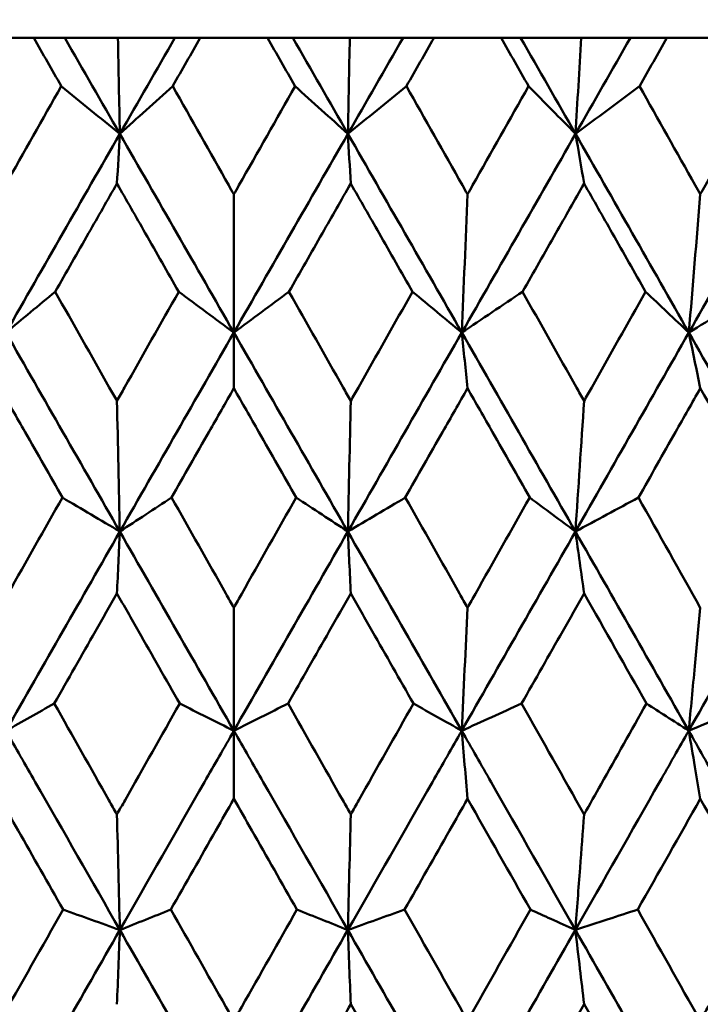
# Model space of a CAD drawing. Header units: millimetres. Extents: x 123 to 2417, y 726 to 3130.
# Tile 168 of 244: x 1424.89 to 1428.55, y 811.12 to 816.41. Entities that reach past the tile are written whole.
import ezdxf

# ---------------------------------------------------------------- set-up
doc = ezdxf.new("R2010")
doc.units = ezdxf.units.MM
doc.header["$LTSCALE"] = 12
doc.layers.add('Widoczne (ISO)', color=7, linetype='Continuous', lineweight=50)

msp = doc.modelspace()

# ---------------------------------------------------------------- linework, layer by layer
at = {"layer": 'Widoczne (ISO)'}
for p, q in [((1424.9627, 816.3166), (1424.6028, 816.3166)), ((1424.9627, 816.3166), (1425.1295, 816.3166)), ((1425.1295, 816.3166), (1425.4156, 816.3166)), ((1425.4156, 816.3166), (1425.7219, 816.3166)), ((1425.7219, 816.3166), (1425.8582, 816.3166)), ((1426.2189, 816.3166), (1425.8582, 816.3166)), ((1426.2189, 816.3166), (1426.3552, 816.3166)), ((1426.3552, 816.3166), (1426.6615, 816.3166)), ((1426.6615, 816.3166), (1426.9476, 816.3166)), ((1426.9476, 816.3166), (1427.1143, 816.3166)), ((1427.4743, 816.3166), (1427.1143, 816.3166)), ((1427.4743, 816.3166), (1427.5797, 816.3166)), ((1427.5797, 816.3166), (1427.905, 816.3166)), ((1427.905, 816.3166), (1428.1697, 816.3166)), ((1428.1697, 816.3166), (1428.3662, 816.3166)), ((1428.724, 816.3166), (1428.3662, 816.3166)), ((1426.0385, 814.7331), (1426.0385, 815.4763)), ((1426.0385, 814.7331), (1426.0385, 814.4336)), ((1426.0385, 812.5925), (1426.0385, 813.2538)), ((1426.0385, 812.5925), (1426.0385, 812.2267))]:
    msp.add_line(p, q, dxfattribs=at)
msp.add_circle((1426.0385, 776.3166), 50, dxfattribs=at)
for points, knots in [([(1425.1111, 816.0573), (1425.1108, 816.0578), (1425.1105, 816.0584), (1425.061, 816.1448), (1425.0119, 816.2307), (1424.9627, 816.3166)], [0.02951568, 0.02951568, 0.02951568, 0.02951568, 0.02969929, 0.02969929, 0.05939589, 0.05939589, 0.05939589, 0.05939589]), ([(1425.8582, 816.3166), (1425.809, 816.2307), (1425.7598, 816.1448), (1425.7103, 816.0584), (1425.71, 816.0578), (1425.7097, 816.0573)], [0, 0, 0, 0, 0.02969567, 0.02969567, 0.02988021, 0.02988021, 0.02988021, 0.02988021]), ([(1426.3674, 816.0573), (1426.3671, 816.0578), (1426.3668, 816.0584), (1426.3173, 816.1448), (1426.2681, 816.2307), (1426.2189, 816.3166)], [0.02951568, 0.02951568, 0.02951568, 0.02951568, 0.02969929, 0.02969929, 0.05939589, 0.05939589, 0.05939589, 0.05939589]), ([(1427.1143, 816.3166), (1427.0652, 816.2307), (1427.016, 816.1448), (1426.9666, 816.0584), (1426.9663, 816.0578), (1426.966, 816.0573)], [0, 0, 0, 0, 0.02969567, 0.02969567, 0.02988021, 0.02988021, 0.02988021, 0.02988021]), ([(1427.6224, 816.0573), (1427.6221, 816.0578), (1427.6218, 816.0584), (1427.5724, 816.1448), (1427.5234, 816.2307), (1427.4743, 816.3166)], [0.02951568, 0.02951568, 0.02951568, 0.02951568, 0.02969929, 0.02969929, 0.05939589, 0.05939589, 0.05939589, 0.05939589]), ([(1428.3662, 816.3166), (1428.3173, 816.2307), (1428.2684, 816.1448), (1428.2192, 816.0584), (1428.2189, 816.0578), (1428.2186, 816.0573)], [0, 0, 0, 0, 0.02969567, 0.02969567, 0.02988021, 0.02988021, 0.02988021, 0.02988021]), ([(1424.7827, 815.4763), (1424.7919, 815.4925), (1424.8011, 815.5087), (1424.9104, 815.7024), (1425.0107, 815.8799), (1425.1111, 816.0573)], [0.0853813, 0.0853813, 0.0853813, 0.0853813, 0.09097809, 0.09097809, 0.15214536, 0.15214536, 0.15214536, 0.15214536]), ([(1425.7097, 816.0573), (1425.8101, 815.88), (1425.9104, 815.7026), (1426.02, 815.509), (1426.0293, 815.4926), (1426.0385, 815.4763)], [0.0297954, 0.0297954, 0.0297954, 0.0297954, 0.09092493, 0.09092493, 0.09655955, 0.09655955, 0.09655955, 0.09655955]), ([(1426.0385, 815.4763), (1426.0477, 815.4925), (1426.0569, 815.5087), (1426.1665, 815.7024), (1426.2669, 815.8799), (1426.3674, 816.0573)], [0.0853813, 0.0853813, 0.0853813, 0.0853813, 0.09097809, 0.09097809, 0.15214536, 0.15214536, 0.15214536, 0.15214536]), ([(1426.966, 816.0573), (1427.0663, 815.88), (1427.1665, 815.7026), (1427.2759, 815.509), (1427.2851, 815.4926), (1427.2943, 815.4763)], [0.0297954, 0.0297954, 0.0297954, 0.0297954, 0.09092493, 0.09092493, 0.09655955, 0.09655955, 0.09655955, 0.09655955]), ([(1427.2943, 815.4763), (1427.3035, 815.4925), (1427.3127, 815.5087), (1427.4221, 815.7024), (1427.5222, 815.8799), (1427.6224, 816.0573)], [0.0853813, 0.0853813, 0.0853813, 0.0853813, 0.09097809, 0.09097809, 0.15214536, 0.15214536, 0.15214536, 0.15214536]), ([(1428.2186, 816.0573), (1428.3184, 815.88), (1428.4181, 815.7026), (1428.5268, 815.509), (1428.536, 815.4926), (1428.5452, 815.4763)], [0.0297954, 0.0297954, 0.0297954, 0.0297954, 0.09092493, 0.09092493, 0.09655955, 0.09655955, 0.09655955, 0.09655955]), ([(1428.5452, 815.4763), (1428.5543, 815.4925), (1428.5634, 815.5087), (1428.6721, 815.7024), (1428.7717, 815.8799), (1428.8711, 816.0573)], [0.0853813, 0.0853813, 0.0853813, 0.0853813, 0.09097809, 0.09097809, 0.15214536, 0.15214536, 0.15214536, 0.15214536]), ([(1425.4103, 815.534), (1425.3595, 815.4451), (1425.3087, 815.3562), (1425.1981, 815.1624), (1425.1383, 815.0575), (1425.0785, 814.9526)], [0.03078053, 0.03078053, 0.03078053, 0.03078053, 0.06149921, 0.06149921, 0.09773041, 0.09773041, 0.09773041, 0.09773041]), ([(1425.7424, 814.9526), (1425.6825, 815.0575), (1425.6226, 815.1624), (1425.5119, 815.3561), (1425.4611, 815.445), (1425.4103, 815.534)], [0.02528165, 0.02528165, 0.02528165, 0.02528165, 0.06150593, 0.06150593, 0.09223152, 0.09223152, 0.09223152, 0.09223152]), ([(1426.6667, 815.534), (1426.6159, 815.4451), (1426.5652, 815.3562), (1426.4545, 815.1624), (1426.3946, 815.0575), (1426.3347, 814.9526)], [0.03078053, 0.03078053, 0.03078053, 0.03078053, 0.06149921, 0.06149921, 0.09773041, 0.09773041, 0.09773041, 0.09773041]), ([(1426.9986, 814.9526), (1426.9388, 815.0575), (1426.879, 815.1624), (1426.7684, 815.3561), (1426.7176, 815.445), (1426.6667, 815.534)], [0.02528165, 0.02528165, 0.02528165, 0.02528165, 0.06150593, 0.06150593, 0.09223152, 0.09223152, 0.09223152, 0.09223152]), ([(1427.9207, 815.534), (1427.8701, 815.4451), (1427.8195, 815.3562), (1427.7092, 815.1624), (1427.6495, 815.0575), (1427.5898, 814.9526)], [0.03078053, 0.03078053, 0.03078053, 0.03078053, 0.06149921, 0.06149921, 0.09773041, 0.09773041, 0.09773041, 0.09773041]), ([(1428.2511, 814.9526), (1428.1916, 815.0575), (1428.132, 815.1624), (1428.0219, 815.3561), (1427.9713, 815.445), (1427.9207, 815.534)], [0.02528165, 0.02528165, 0.02528165, 0.02528165, 0.06150593, 0.06150593, 0.09223152, 0.09223152, 0.09223152, 0.09223152]), ([(1425.0785, 814.9526), (1425.1753, 814.7811), (1425.2723, 814.6096), (1425.3829, 814.4138), (1425.3966, 814.3895), (1425.4103, 814.3653)], [0.02983351, 0.02983351, 0.02983351, 0.02983351, 0.0889495, 0.0889495, 0.09731113, 0.09731113, 0.09731113, 0.09731113]), ([(1425.4103, 814.3653), (1425.424, 814.3894), (1425.4376, 814.4136), (1425.5483, 814.6094), (1425.6453, 814.781), (1425.7424, 814.9526)], [0.0806421, 0.0806421, 0.0806421, 0.0806421, 0.08897282, 0.08897282, 0.14811965, 0.14811965, 0.14811965, 0.14811965]), ([(1426.3347, 814.9526), (1426.4317, 814.7811), (1426.5287, 814.6096), (1426.6393, 814.4138), (1426.653, 814.3895), (1426.6667, 814.3653)], [0.02983351, 0.02983351, 0.02983351, 0.02983351, 0.0889495, 0.0889495, 0.09731113, 0.09731113, 0.09731113, 0.09731113]), ([(1426.6667, 814.3653), (1426.6804, 814.3894), (1426.6941, 814.4136), (1426.8047, 814.6094), (1426.9017, 814.781), (1426.9986, 814.9526)], [0.0806421, 0.0806421, 0.0806421, 0.0806421, 0.08897282, 0.08897282, 0.14811965, 0.14811965, 0.14811965, 0.14811965]), ([(1427.5898, 814.9526), (1427.6865, 814.7811), (1427.7832, 814.6096), (1427.8934, 814.4138), (1427.907, 814.3895), (1427.9207, 814.3653)], [0.02983351, 0.02983351, 0.02983351, 0.02983351, 0.0889495, 0.0889495, 0.09731113, 0.09731113, 0.09731113, 0.09731113]), ([(1427.9207, 814.3653), (1427.9343, 814.3894), (1427.9479, 814.4136), (1428.0581, 814.6094), (1428.1546, 814.781), (1428.2511, 814.9526)], [0.0806421, 0.0806421, 0.0806421, 0.0806421, 0.08897282, 0.08897282, 0.14811965, 0.14811965, 0.14811965, 0.14811965]), ([(1425.1171, 813.8461), (1425.0503, 813.9635), (1424.9835, 814.0808), (1424.872, 814.2766), (1424.8274, 814.3551), (1424.7827, 814.4336)], [0.02104899, 0.02104899, 0.02104899, 0.02104899, 0.0615671, 0.0615671, 0.08866561, 0.08866561, 0.08866561, 0.08866561]), ([(1426.0385, 814.4336), (1425.9938, 814.3551), (1425.9491, 814.2767), (1425.8374, 814.0809), (1425.7706, 813.9635), (1425.7037, 813.8461)], [0.03448054, 0.03448054, 0.03448054, 0.03448054, 0.06157222, 0.06157222, 0.10209717, 0.10209717, 0.10209717, 0.10209717]), ([(1426.3734, 813.8461), (1426.3065, 813.9635), (1426.2396, 814.0808), (1426.128, 814.2766), (1426.0833, 814.3551), (1426.0385, 814.4336)], [0.02104899, 0.02104899, 0.02104899, 0.02104899, 0.0615671, 0.0615671, 0.08866561, 0.08866561, 0.08866561, 0.08866561]), ([(1427.2943, 814.4336), (1427.2497, 814.3551), (1427.205, 814.2767), (1427.0936, 814.0809), (1427.0268, 813.9635), (1426.96, 813.8461)], [0.03448054, 0.03448054, 0.03448054, 0.03448054, 0.06157222, 0.06157222, 0.10209717, 0.10209717, 0.10209717, 0.10209717]), ([(1427.6283, 813.8461), (1427.5617, 813.9635), (1427.495, 814.0808), (1427.3837, 814.2766), (1427.339, 814.3551), (1427.2943, 814.4336)], [0.02104899, 0.02104899, 0.02104899, 0.02104899, 0.0615671, 0.0615671, 0.08866561, 0.08866561, 0.08866561, 0.08866561]), ([(1428.5452, 814.4336), (1428.5008, 814.3551), (1428.4564, 814.2767), (1428.3456, 814.0809), (1428.2791, 813.9635), (1428.2127, 813.8461)], [0.03448054, 0.03448054, 0.03448054, 0.03448054, 0.06157222, 0.06157222, 0.10209717, 0.10209717, 0.10209717, 0.10209717]), ([(1424.7827, 813.2538), (1424.7969, 813.279), (1424.8111, 813.3042), (1424.9225, 813.5016), (1425.0198, 813.6739), (1425.1171, 813.8461)], [0.07597559, 0.07597559, 0.07597559, 0.07597559, 0.08464777, 0.08464777, 0.14401425, 0.14401425, 0.14401425, 0.14401425]), ([(1425.7037, 813.8461), (1425.801, 813.6739), (1425.8984, 813.5017), (1426.01, 813.3043), (1426.0243, 813.2791), (1426.0385, 813.2538)], [0.02530969, 0.02530969, 0.02530969, 0.02530969, 0.08465152, 0.08465152, 0.09334823, 0.09334823, 0.09334823, 0.09334823]), ([(1426.0385, 813.2538), (1426.0528, 813.279), (1426.067, 813.3042), (1426.1786, 813.5016), (1426.276, 813.6739), (1426.3734, 813.8461)], [0.07597559, 0.07597559, 0.07597559, 0.07597559, 0.08464777, 0.08464777, 0.14401425, 0.14401425, 0.14401425, 0.14401425]), ([(1426.96, 813.8461), (1427.0572, 813.6739), (1427.1545, 813.5017), (1427.2659, 813.3043), (1427.2801, 813.2791), (1427.2943, 813.2538)], [0.02530969, 0.02530969, 0.02530969, 0.02530969, 0.08465152, 0.08465152, 0.09334823, 0.09334823, 0.09334823, 0.09334823]), ([(1427.2943, 813.2538), (1427.3085, 813.279), (1427.3227, 813.3042), (1427.4341, 813.5016), (1427.5313, 813.6739), (1427.6283, 813.8461)], [0.07597559, 0.07597559, 0.07597559, 0.07597559, 0.08464777, 0.08464777, 0.14401425, 0.14401425, 0.14401425, 0.14401425]), ([(1425.4103, 813.3308), (1425.3718, 813.2632), (1425.3333, 813.1955), (1425.2211, 812.9981), (1425.1473, 812.8684), (1425.0736, 812.7387)], [0.03825175, 0.03825175, 0.03825175, 0.03825175, 0.06160817, 0.06160817, 0.10638617, 0.10638617, 0.10638617, 0.10638617]), ([(1425.7473, 812.7387), (1425.6735, 812.8684), (1425.5997, 812.9981), (1425.4873, 813.1955), (1425.4488, 813.2632), (1425.4103, 813.3308)], [0.01681985, 0.01681985, 0.01681985, 0.01681985, 0.06159108, 0.06159108, 0.08495433, 0.08495433, 0.08495433, 0.08495433]), ([(1426.6667, 813.3308), (1426.6282, 813.2632), (1426.5897, 813.1955), (1426.4774, 812.9981), (1426.4036, 812.8684), (1426.3298, 812.7387)], [0.03825175, 0.03825175, 0.03825175, 0.03825175, 0.06160817, 0.06160817, 0.10638617, 0.10638617, 0.10638617, 0.10638617]), ([(1427.0035, 812.7387), (1426.9298, 812.8684), (1426.856, 812.9981), (1426.7438, 813.1955), (1426.7053, 813.2632), (1426.6667, 813.3308)], [0.01681985, 0.01681985, 0.01681985, 0.01681985, 0.06159108, 0.06159108, 0.08495433, 0.08495433, 0.08495433, 0.08495433]), ([(1427.9207, 813.3308), (1427.8824, 813.2632), (1427.844, 813.1955), (1427.7321, 812.9981), (1427.6585, 812.8684), (1427.5849, 812.7387)], [0.03825175, 0.03825175, 0.03825175, 0.03825175, 0.06160817, 0.06160817, 0.10638617, 0.10638617, 0.10638617, 0.10638617]), ([(1428.5452, 813.2538), (1428.5354, 813.1492), (1428.5256, 813.0447), (1428.5049, 812.8242), (1428.494, 812.7083), (1428.483, 812.5925)], [-0.08267714, -0.08267714, -0.08267714, -0.08267714, -0.04352949, -0.04352949, 0, 0, 0, 0]), ([(1425.0736, 812.7387), (1425.1713, 812.5657), (1425.2691, 812.3926), (1425.3814, 812.194), (1425.3958, 812.1685), (1425.4103, 812.1429)], [0.02053386, 0.02053386, 0.02053386, 0.02053386, 0.08016461, 0.08016461, 0.08898694, 0.08898694, 0.08898694, 0.08898694]), ([(1425.4103, 812.1429), (1425.4248, 812.1684), (1425.4392, 812.1939), (1425.5515, 812.3925), (1425.6494, 812.5656), (1425.7473, 812.7387)], [0.07138254, 0.07138254, 0.07138254, 0.07138254, 0.08018544, 0.08018544, 0.13983561, 0.13983561, 0.13983561, 0.13983561]), ([(1426.3298, 812.7387), (1426.4277, 812.5657), (1426.5255, 812.3926), (1426.6378, 812.194), (1426.6523, 812.1685), (1426.6667, 812.1429)], [0.02053386, 0.02053386, 0.02053386, 0.02053386, 0.08016461, 0.08016461, 0.08898694, 0.08898694, 0.08898694, 0.08898694]), ([(1426.6667, 812.1429), (1426.6812, 812.1684), (1426.6956, 812.1939), (1426.8079, 812.3925), (1426.9057, 812.5656), (1427.0035, 812.7387)], [0.07138254, 0.07138254, 0.07138254, 0.07138254, 0.08018544, 0.08018544, 0.13983561, 0.13983561, 0.13983561, 0.13983561]), ([(1427.9207, 812.1429), (1427.9511, 812.1968), (1427.9815, 812.2508), (1428.0933, 812.4494), (1428.1747, 812.594), (1428.2559, 812.7387)], [0.43981696, 0.43981696, 0.43981696, 0.43981696, 0.45842392, 0.45842392, 0.50826415, 0.50826415, 0.50826415, 0.50826415]), ([(1428.483, 812.5925), (1428.4425, 812.6186), (1428.402, 812.6446), (1428.3263, 812.6934), (1428.2912, 812.716), (1428.2559, 812.7387)], [-0.06330464, -0.06330464, -0.06330464, -0.06330464, -0.03163604, -0.03163604, -0.00411961, -0.00411961, -0.00411961, -0.00411961]), ([(1428.483, 812.5925), (1428.5458, 812.6186), (1428.6086, 812.6448), (1428.7255, 812.6935), (1428.7797, 812.7161), (1428.8339, 812.7387)], [-0.06350836, -0.06350836, -0.06350836, -0.06350836, -0.03173776, -0.03173776, -0.00432334, -0.00432334, -0.00432334, -0.00432334]), ([(1425.426, 811.5216), (1425.2744, 811.7867), (1425.1229, 812.0516), (1424.9189, 812.4085), (1424.8664, 812.5005), (1424.8139, 812.5925)], [0.3692784, 0.3692784, 0.3692784, 0.3692784, 0.4608442, 0.4608442, 0.492629, 0.492629, 0.492629, 0.492629]), ([(1425.426, 811.5216), (1425.5775, 811.7867), (1425.7291, 812.0516), (1425.9333, 812.4085), (1425.9859, 812.5005), (1426.0385, 812.5925)], [0.3692784, 0.3692784, 0.3692784, 0.3692784, 0.4608442, 0.4608442, 0.492629, 0.492629, 0.492629, 0.492629]), ([(1426.6511, 811.5216), (1426.4995, 811.7867), (1426.348, 812.0516), (1426.1438, 812.4085), (1426.0912, 812.5005), (1426.0385, 812.5925)], [0.3692784, 0.3692784, 0.3692784, 0.3692784, 0.4608442, 0.4608442, 0.492629, 0.492629, 0.492629, 0.492629]), ([(1426.6511, 811.5216), (1426.8027, 811.7867), (1426.9542, 812.0516), (1427.1581, 812.4085), (1427.2107, 812.5005), (1427.2632, 812.5925)], [0.3692784, 0.3692784, 0.3692784, 0.3692784, 0.4608442, 0.4608442, 0.492629, 0.492629, 0.492629, 0.492629]), ([(1427.8739, 811.5216), (1427.7229, 811.7867), (1427.5718, 812.0516), (1427.3682, 812.4085), (1427.3157, 812.5005), (1427.2632, 812.5925)], [0.3692784, 0.3692784, 0.3692784, 0.3692784, 0.4608442, 0.4608442, 0.492629, 0.492629, 0.492629, 0.492629]), ([(1427.8739, 811.5216), (1428.0249, 811.7867), (1428.1757, 812.0516), (1428.3785, 812.4085), (1428.4308, 812.5005), (1428.483, 812.5925)], [0.3692784, 0.3692784, 0.3692784, 0.3692784, 0.4608442, 0.4608442, 0.492629, 0.492629, 0.492629, 0.492629]), ([(1429.0893, 811.5216), (1428.9396, 811.7867), (1428.7896, 812.0516), (1428.5874, 812.4085), (1428.5352, 812.5005), (1428.483, 812.5925)], [0.3692784, 0.3692784, 0.3692784, 0.3692784, 0.4608442, 0.4608442, 0.492629, 0.492629, 0.492629, 0.492629]), ([(1428.5452, 812.2267), (1428.5355, 812.2839), (1428.5258, 812.3411), (1428.5051, 812.463), (1428.494, 812.5278), (1428.483, 812.5925)], [-0.06164459, -0.06164459, -0.06164459, -0.06164459, -0.0327555, -0.0327555, 0, 0, 0, 0]), ([(1425.1209, 811.6311), (1425.0403, 811.7731), (1424.9596, 811.9151), (1424.8469, 812.1136), (1424.8148, 812.1701), (1424.7827, 812.2267)], [0.01259731, 0.01259731, 0.01259731, 0.01259731, 0.06159863, 0.06159863, 0.08110666, 0.08110666, 0.08110666, 0.08110666]), ([(1426.0385, 812.2267), (1426.0064, 812.1701), (1425.9743, 812.1136), (1425.8614, 811.9151), (1425.7806, 811.7731), (1425.6998, 811.6311)], [0.04208868, 0.04208868, 0.04208868, 0.04208868, 0.06158988, 0.06158988, 0.11059803, 0.11059803, 0.11059803, 0.11059803]), ([(1426.3772, 811.6311), (1426.2965, 811.7731), (1426.2157, 811.9151), (1426.1028, 812.1136), (1426.0707, 812.1701), (1426.0385, 812.2267)], [0.01259731, 0.01259731, 0.01259731, 0.01259731, 0.06159863, 0.06159863, 0.08110666, 0.08110666, 0.08110666, 0.08110666]), ([(1427.2943, 812.2267), (1427.2623, 812.1701), (1427.2302, 812.1136), (1427.1175, 811.9151), (1427.0368, 811.7731), (1426.9561, 811.6311)], [0.04208868, 0.04208868, 0.04208868, 0.04208868, 0.06158988, 0.06158988, 0.11059803, 0.11059803, 0.11059803, 0.11059803]), ([(1427.9207, 812.1429), (1427.9135, 812.0468), (1427.9063, 811.9509), (1427.8907, 811.7437), (1427.8823, 811.6326), (1427.8739, 811.5216)], [-0.07960901, -0.07960901, -0.07960901, -0.07960901, -0.04277525, -0.04277525, 0, 0, 0, 0]), ([(1425.6998, 811.6311), (1425.7984, 811.4571), (1425.8969, 811.2831), (1426.0098, 811.0838), (1426.0242, 811.0584), (1426.0385, 811.0331)], [0.01556037, 0.01556037, 0.01556037, 0.01556037, 0.07555527, 0.07555527, 0.08428623, 0.08428623, 0.08428623, 0.08428623]), ([(1426.0385, 811.0331), (1426.0529, 811.0584), (1426.0672, 811.0837), (1426.1801, 811.283), (1426.2787, 811.4571), (1426.3772, 811.6311)], [0.06686277, 0.06686277, 0.06686277, 0.06686277, 0.07557848, 0.07557848, 0.13558897, 0.13558897, 0.13558897, 0.13558897]), ([(1427.8739, 811.5216), (1427.8299, 811.5415), (1427.786, 811.5614), (1427.7054, 811.598), (1427.6688, 811.6145), (1427.6322, 811.6311)], [-0.06375163, -0.06375163, -0.06375163, -0.06375163, -0.03186626, -0.03186626, -0.00530332, -0.00530332, -0.00530332, -0.00530332]), ([(1427.8739, 811.5216), (1427.9327, 811.5409), (1427.9916, 811.5601), (1428.1033, 811.5966), (1428.1561, 811.6139), (1428.2088, 811.6311)], [-0.06164188, -0.06164188, -0.06164188, -0.06164188, -0.03081222, -0.03081222, -0.00319357, -0.00319357, -0.00319357, -0.00319357]), ([(1428.5452, 811.0331), (1428.5594, 811.0584), (1428.5736, 811.0837), (1428.6856, 811.283), (1428.7833, 811.4571), (1428.8809, 811.6311)], [0.06686277, 0.06686277, 0.06686277, 0.06686277, 0.07557848, 0.07557848, 0.13558897, 0.13558897, 0.13558897, 0.13558897]), ([(1427.9207, 811.1219), (1427.9132, 811.1857), (1427.9058, 811.2494), (1427.8902, 811.3827), (1427.882, 811.4522), (1427.8739, 811.5216)], [-0.06384595, -0.06384595, -0.06384595, -0.06384595, -0.0333335, -0.0333335, 0, 0, 0, 0]), ([(1426.6667, 811.1219), (1426.6411, 811.0768), (1426.6155, 811.0317), (1426.5022, 810.8325), (1426.4146, 810.6784), (1426.327, 810.5243)], [0.0459862, 0.0459862, 0.0459862, 0.0459862, 0.06155279, 0.06155279, 0.11473062, 0.11473062, 0.11473062, 0.11473062])]:
    msp.add_open_spline(points, degree=3, knots=knots, dxfattribs=at)
for points in [[(1425.4257, 815.8011), (1425.3269, 815.973), (1425.2282, 816.1448), (1425.1295, 816.3166)], [(1425.4257, 815.8011), (1425.4223, 815.9727), (1425.4189, 816.1445), (1425.4156, 816.3166)], [(1425.4257, 815.8011), (1425.5243, 815.973), (1425.6231, 816.1448), (1425.7219, 816.3166)], [(1426.6514, 815.8011), (1426.5527, 815.973), (1426.454, 816.1448), (1426.3552, 816.3166)], [(1426.6514, 815.8011), (1426.6548, 815.9727), (1426.6582, 816.1445), (1426.6615, 816.3166)], [(1426.6514, 815.8011), (1426.7501, 815.973), (1426.8489, 816.1448), (1426.9476, 816.3166)], [(1427.8748, 815.8011), (1427.7765, 815.973), (1427.6781, 816.1448), (1427.5797, 816.3166)], [(1427.8748, 815.8011), (1427.9731, 815.973), (1428.0714, 816.1448), (1428.1697, 816.3166)], [(1427.8748, 815.8011), (1427.8849, 815.9727), (1427.895, 816.1445), (1427.905, 816.3166)], [(1425.1111, 816.0573), (1425.216, 815.9719), (1425.3209, 815.8865), (1425.4257, 815.8011)], [(1425.7097, 816.0573), (1425.6149, 815.9719), (1425.5203, 815.8865), (1425.4257, 815.8011)], [(1426.3674, 816.0573), (1426.4621, 815.9719), (1426.5568, 815.8865), (1426.6514, 815.8011)], [(1426.966, 816.0573), (1426.8611, 815.9719), (1426.7562, 815.8865), (1426.6514, 815.8011)], [(1427.6224, 816.0573), (1427.7066, 815.9719), (1427.7907, 815.8865), (1427.8748, 815.8011)], [(1428.2186, 816.0573), (1428.1039, 815.9719), (1427.9893, 815.8865), (1427.8748, 815.8011)], [(1424.8136, 814.7331), (1425.0173, 815.0892), (1425.2213, 815.4453), (1425.4257, 815.8011)], [(1425.4257, 815.8011), (1425.4205, 815.7122), (1425.4154, 815.6231), (1425.4103, 815.534)], [(1426.0385, 814.7331), (1425.8344, 815.0892), (1425.63, 815.4453), (1425.4257, 815.8011)], [(1426.0385, 814.7331), (1426.2427, 815.0892), (1426.447, 815.4453), (1426.6514, 815.8011)], [(1427.2635, 814.7331), (1427.0598, 815.0892), (1426.8557, 815.4453), (1426.6514, 815.8011)], [(1426.6514, 815.8011), (1426.6565, 815.7122), (1426.6616, 815.6231), (1426.6667, 815.534)], [(1427.2635, 814.7331), (1427.4673, 815.0892), (1427.6711, 815.4453), (1427.8748, 815.8011)], [(1428.4836, 814.7331), (1428.2812, 815.0892), (1428.0782, 815.4453), (1427.8748, 815.8011)], [(1427.8748, 815.8011), (1427.8901, 815.7122), (1427.9054, 815.6231), (1427.9207, 815.534)], [(1428.4836, 814.7331), (1428.6863, 815.0892), (1428.8887, 815.4453), (1429.0908, 815.8011)], [(1427.2635, 814.7331), (1427.2738, 814.9801), (1427.2841, 815.2279), (1427.2943, 815.4763)], [(1428.4836, 814.7331), (1428.5043, 814.9801), (1428.5248, 815.2279), (1428.5452, 815.4763)], [(1425.0785, 814.9526), (1424.9901, 814.8794), (1424.9018, 814.8062), (1424.8136, 814.7331)], [(1425.7424, 814.9526), (1425.8411, 814.8794), (1425.9399, 814.8062), (1426.0385, 814.7331)], [(1426.3347, 814.9526), (1426.2359, 814.8794), (1426.1372, 814.8062), (1426.0385, 814.7331)], [(1426.9986, 814.9526), (1427.087, 814.8794), (1427.1753, 814.8062), (1427.2635, 814.7331)], [(1427.5898, 814.9526), (1427.481, 814.8794), (1427.3722, 814.8062), (1427.2635, 814.7331)], [(1428.2511, 814.9526), (1428.3287, 814.8794), (1428.4062, 814.8062), (1428.4836, 814.7331)], [(1428.8388, 814.9526), (1428.7203, 814.8794), (1428.602, 814.8062), (1428.4836, 814.7331)], [(1425.4258, 813.6632), (1425.2217, 814.0199), (1425.0176, 814.3765), (1424.8136, 814.7331)], [(1425.4258, 813.6632), (1425.6299, 814.0199), (1425.8341, 814.3765), (1426.0385, 814.7331)], [(1426.6512, 813.6632), (1426.4472, 814.0199), (1426.2429, 814.3765), (1426.0385, 814.7331)], [(1426.6512, 813.6632), (1426.8553, 814.0199), (1427.0594, 814.3765), (1427.2635, 814.7331)], [(1427.8742, 813.6632), (1427.671, 814.0199), (1427.4674, 814.3765), (1427.2635, 814.7331)], [(1427.2635, 814.7331), (1427.2738, 814.6334), (1427.2841, 814.5335), (1427.2943, 814.4336)], [(1427.8742, 813.6632), (1428.0776, 814.0199), (1428.2807, 814.3765), (1428.4836, 814.7331)], [(1429.0899, 813.6632), (1428.8884, 814.0199), (1428.6863, 814.3765), (1428.4836, 814.7331)], [(1428.4836, 814.7331), (1428.5042, 814.6334), (1428.5247, 814.5335), (1428.5452, 814.4336)], [(1428.877, 813.8461), (1428.7666, 814.042), (1428.656, 814.2378), (1428.5452, 814.4336)], [(1425.4258, 813.6632), (1425.4206, 813.8966), (1425.4155, 814.1307), (1425.4103, 814.3653)], [(1426.6512, 813.6632), (1426.6564, 813.8966), (1426.6616, 814.1307), (1426.6667, 814.3653)], [(1427.8742, 813.6632), (1427.8898, 813.8966), (1427.9053, 814.1307), (1427.9207, 814.3653)], [(1425.1171, 813.8461), (1425.22, 813.7852), (1425.323, 813.7242), (1425.4258, 813.6632)], [(1425.7037, 813.8461), (1425.611, 813.7852), (1425.5184, 813.7242), (1425.4258, 813.6632)], [(1426.3734, 813.8461), (1426.466, 813.7852), (1426.5586, 813.7242), (1426.6512, 813.6632)], [(1426.96, 813.8461), (1426.857, 813.7852), (1426.7541, 813.7242), (1426.6512, 813.6632)], [(1427.6283, 813.8461), (1427.7103, 813.7852), (1427.7923, 813.7242), (1427.8742, 813.6632)], [(1428.2127, 813.8461), (1428.0998, 813.7852), (1427.987, 813.7242), (1427.8742, 813.6632)], [(1428.2127, 813.8461), (1428.3236, 813.6487), (1428.4345, 813.4513), (1428.5452, 813.2538)], [(1424.8139, 812.5925), (1425.0176, 812.9493), (1425.2216, 813.3063), (1425.4258, 813.6632)], [(1425.4258, 813.6632), (1425.4207, 813.5526), (1425.4155, 813.4418), (1425.4103, 813.3308)], [(1426.0385, 812.5925), (1425.8344, 812.9493), (1425.6301, 813.3063), (1425.4258, 813.6632)], [(1426.0385, 812.5925), (1426.2427, 812.9493), (1426.447, 813.3063), (1426.6512, 813.6632)], [(1427.2632, 812.5925), (1427.0595, 812.9493), (1426.8555, 813.3063), (1426.6512, 813.6632)], [(1426.6512, 813.6632), (1426.6564, 813.5526), (1426.6616, 813.4418), (1426.6667, 813.3308)], [(1427.2632, 812.5925), (1427.467, 812.9493), (1427.6707, 813.3063), (1427.8742, 813.6632)], [(1428.483, 812.5925), (1428.2805, 812.9493), (1428.0776, 813.3063), (1427.8742, 813.6632)], [(1427.8742, 813.6632), (1427.8897, 813.5526), (1427.9052, 813.4418), (1427.9207, 813.3308)], [(1428.483, 812.5925), (1428.6857, 812.9493), (1428.888, 813.3063), (1429.0899, 813.6632)], [(1428.2559, 812.7387), (1428.1443, 812.9361), (1428.0326, 813.1335), (1427.9207, 813.3308)], [(1427.2632, 812.5925), (1427.2736, 812.8124), (1427.284, 813.0328), (1427.2943, 813.2538)], [(1425.0736, 812.7387), (1424.987, 812.6899), (1424.9004, 812.6412), (1424.8139, 812.5925)], [(1425.7473, 812.7387), (1425.8444, 812.6899), (1425.9415, 812.6412), (1426.0385, 812.5925)], [(1426.3298, 812.7387), (1426.2327, 812.6899), (1426.1356, 812.6412), (1426.0385, 812.5925)], [(1427.0035, 812.7387), (1427.0901, 812.6899), (1427.1767, 812.6412), (1427.2632, 812.5925)], [(1427.5849, 812.7387), (1427.4777, 812.6899), (1427.3704, 812.6412), (1427.2632, 812.5925)], [(1427.5849, 812.7387), (1427.6969, 812.5401), (1427.8088, 812.3415), (1427.9207, 812.1429)], [(1427.2632, 812.5925), (1427.2736, 812.4707), (1427.284, 812.3488), (1427.2943, 812.2267)], [(1427.6322, 811.6311), (1427.5196, 811.8296), (1427.407, 812.0281), (1427.2943, 812.2267)], [(1428.5452, 812.2267), (1428.4332, 812.0282), (1428.3211, 811.8297), (1428.2088, 811.6311)], [(1428.8809, 811.6311), (1428.7691, 811.8296), (1428.6572, 812.0281), (1428.5452, 812.2267)], [(1425.426, 811.5216), (1425.4207, 811.7282), (1425.4155, 811.9353), (1425.4103, 812.1429)], [(1426.6511, 811.5216), (1426.6563, 811.7282), (1426.6616, 811.9353), (1426.6667, 812.1429)], [(1424.7827, 811.0331), (1424.8954, 811.2324), (1425.0082, 811.4318), (1425.1209, 811.6311)], [(1425.1209, 811.6311), (1425.2226, 811.5946), (1425.3243, 811.5581), (1425.426, 811.5216)], [(1425.6998, 811.6311), (1425.6085, 811.5946), (1425.5172, 811.5581), (1425.426, 811.5216)], [(1426.3772, 811.6311), (1426.4685, 811.5946), (1426.5598, 811.5581), (1426.6511, 811.5216)], [(1426.9561, 811.6311), (1426.8545, 811.5946), (1426.7528, 811.5581), (1426.6511, 811.5216)], [(1426.9561, 811.6311), (1427.0689, 811.4318), (1427.1816, 811.2324), (1427.2943, 811.0331)], [(1427.2943, 811.0331), (1427.4071, 811.2325), (1427.5197, 811.4318), (1427.6322, 811.6311)], [(1428.2088, 811.6311), (1428.321, 811.4318), (1428.4331, 811.2324), (1428.5452, 811.0331)], [(1424.8141, 810.4515), (1425.018, 810.8082), (1425.2219, 811.1649), (1425.426, 811.5216)], [(1425.426, 811.5216), (1425.4207, 811.3886), (1425.4155, 811.2553), (1425.4103, 811.1219)], [(1426.0385, 810.4515), (1425.8342, 810.8082), (1425.63, 811.1649), (1425.426, 811.5216)], [(1426.0385, 810.4515), (1426.2429, 810.8082), (1426.4471, 811.1649), (1426.6511, 811.5216)], [(1427.263, 810.4515), (1427.0591, 810.8082), (1426.8551, 811.1649), (1426.6511, 811.5216)], [(1426.6511, 811.5216), (1426.6563, 811.3886), (1426.6615, 811.2553), (1426.6667, 811.1219)], [(1427.263, 810.4515), (1427.4669, 810.8082), (1427.6706, 811.1649), (1427.8739, 811.5216)], [(1428.4827, 810.4515), (1428.28, 810.8082), (1428.077, 811.1649), (1427.8739, 811.5216)], [(1428.4827, 810.4515), (1428.6854, 810.8082), (1428.8877, 811.1649), (1429.0893, 811.5216)], [(1427.0064, 810.5243), (1426.8932, 810.7235), (1426.78, 810.9227), (1426.6667, 811.1219)], [(1427.9207, 811.1219), (1427.8079, 810.9227), (1427.695, 810.7235), (1427.5821, 810.5243)], [(1428.2588, 810.5243), (1428.1462, 810.7235), (1428.0335, 810.9227), (1427.9207, 811.1219)]]:
    msp.add_open_spline(points, degree=3, dxfattribs=at)

doc.saveas('drawing.dxf')
